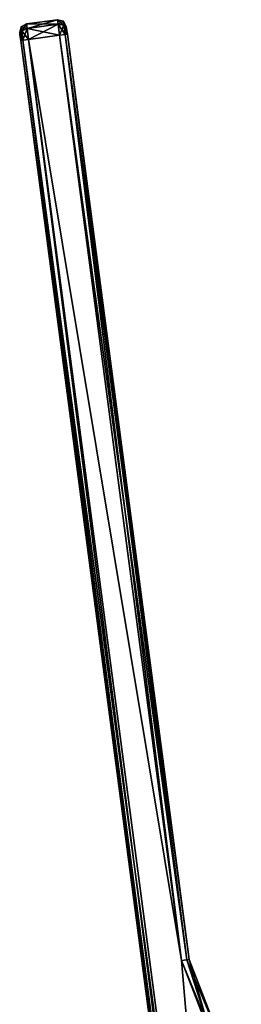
# Model space of a CAD drawing. Header units: millimetres. Extents: x -75 to 0, y -130 to 133.
# Tile 120 of 121: x -71 to -57, y 71 to 133. Entities that reach past the tile are written whole.
import ezdxf

# ---------------------------------------------------------------- set-up
doc = ezdxf.new("R2010")
doc.units = ezdxf.units.MM
doc.header["$LTSCALE"] = 65.185185
for name, color, linetype in [('406', 7, 'CONTINUOUS'), ('407', 7, 'CONTINUOUS'), ('409', 7, 'CONTINUOUS'), ('410', 7, 'CONTINUOUS'), ('411', 7, 'CONTINUOUS'), ('416', 7, 'CONTINUOUS'), ('417', 7, 'CONTINUOUS'), ('418', 7, 'CONTINUOUS'), ('419', 7, 'CONTINUOUS'), ('420', 7, 'CONTINUOUS'), ('421', 7, 'CONTINUOUS'), ('422', 7, 'CONTINUOUS'), ('423', 7, 'CONTINUOUS'), ('428', 7, 'CONTINUOUS'), ('429', 7, 'CONTINUOUS'), ('430', 7, 'CONTINUOUS'), ('431', 7, 'CONTINUOUS'), ('432', 7, 'CONTINUOUS'), ('433', 7, 'CONTINUOUS'), ('434', 7, 'CONTINUOUS')]:
    doc.layers.add(name, color=color, linetype=linetype)

msp = doc.modelspace()

# ---------------------------------------------------------------- linework, layer by layer
at = {"layer": '406', "linetype": 'CONTINUOUS'}
for points in [[(-68.635, 132.351, 22), (-70.617, 132.09, 22), (-60.869, 73.368, 22), (-68.635, 132.351, 22)], [(-70.617, 132.09, 22), (-57.045, 29, 22), (-60.869, 73.368, 22), (-70.617, 132.09, 22)], [(-60.869, 73.368, 22), (-57.045, 29, 22), (-58.716, 67.831, 22), (-60.869, 73.368, 22)]]:
    msp.add_3dface(points, dxfattribs=at)
at = {"layer": '407', "linetype": 'CONTINUOUS'}
for points in [[(-68.635, 132.351, -22), (-60.869, 73.368, -22), (-70.617, 132.09, -22), (-68.635, 132.351, -22)], [(-70.617, 132.09, -22), (-60.869, 73.368, -22), (-57.045, 29, -22), (-70.617, 132.09, -22)], [(-60.869, 73.368, -22), (-58.716, 67.831, -22), (-57.045, 29, -22), (-60.869, 73.368, -22)]]:
    msp.add_3dface(points, dxfattribs=at)
at = {"layer": '409', "linetype": 'CONTINUOUS'}
for points in [[(-71.178, 132.52, -21), (-71.159, 132.375, -21.354), (-71.178, 132.52, 21), (-71.178, 132.52, -21)], [(-71.178, 132.52, 21), (-71.159, 132.375, -21.354), (-71.159, 132.375, 21.354), (-71.178, 132.52, 21)], [(-71.159, 132.375, -21.354), (-71.113, 132.025, -21.5), (-71.159, 132.375, 21.354), (-71.159, 132.375, -21.354)], [(-71.159, 132.375, 21.354), (-71.113, 132.025, -21.5), (-71.113, 132.025, 21.5), (-71.159, 132.375, 21.354)], [(-57.541, 28.935, -21.5), (-57.541, 28.935, 21.5), (-71.113, 132.025, 21.5), (-57.541, 28.935, -21.5)], [(-71.113, 132.025, -21.5), (-57.541, 28.935, -21.5), (-71.113, 132.025, 21.5), (-71.113, 132.025, -21.5)]]:
    msp.add_3dface(points, dxfattribs=at)
at = {"layer": '410', "linetype": 'CONTINUOUS'}
for points in [[(-68.765, 133.342, -21), (-70.748, 133.081, -21), (-70.748, 133.081, 21), (-68.765, 133.342, -21)], [(-68.765, 133.342, 21), (-68.765, 133.342, -21), (-70.748, 133.081, 21), (-68.765, 133.342, 21)]]:
    msp.add_3dface(points, dxfattribs=at)
at = {"layer": '411', "linetype": 'CONTINUOUS'}
for points in [[(-68.204, 132.912, 21), (-68.185, 132.767, 21.354), (-68.204, 132.912, -21), (-68.204, 132.912, 21)], [(-68.204, 132.912, -21), (-68.185, 132.767, 21.354), (-68.185, 132.767, -21.354), (-68.204, 132.912, -21)], [(-68.139, 132.416, 21.5), (-68.139, 132.416, -21.5), (-68.185, 132.767, -21.354), (-68.139, 132.416, 21.5)], [(-68.185, 132.767, 21.354), (-68.139, 132.416, 21.5), (-68.185, 132.767, -21.354), (-68.185, 132.767, 21.354)], [(-60.374, 73.434, -21.5), (-68.139, 132.416, -21.5), (-60.374, 73.434, 21.5), (-60.374, 73.434, -21.5)], [(-60.374, 73.434, 21.5), (-68.139, 132.416, -21.5), (-68.139, 132.416, 21.5), (-60.374, 73.434, 21.5)]]:
    msp.add_3dface(points, dxfattribs=at)
at = {"layer": '416', "linetype": 'CONTINUOUS'}
for points in [[(-60.374, 73.434, -21.5), (-60.374, 73.434, 21.5), (-58.306, 68.117, 21.5), (-60.374, 73.434, -21.5)], [(-58.306, 68.117, -21.5), (-60.374, 73.434, -21.5), (-58.306, 68.117, 21.5), (-58.306, 68.117, -21.5)]]:
    msp.add_3dface(points, dxfattribs=at)
at = {"layer": '417', "linetype": 'CONTINUOUS'}
for points in [[(-70.748, 133.081, -21), (-68.765, 133.342, -21), (-68.727, 133.052, -21.707), (-70.748, 133.081, -21)], [(-70.748, 133.081, -21), (-68.727, 133.052, -21.707), (-70.71, 132.791, -21.707), (-70.748, 133.081, -21)], [(-68.727, 133.052, -21.707), (-68.635, 132.351, -22), (-70.71, 132.791, -21.707), (-68.727, 133.052, -21.707)], [(-68.635, 132.351, -22), (-70.617, 132.09, -22), (-70.71, 132.791, -21.707), (-68.635, 132.351, -22)]]:
    msp.add_3dface(points, dxfattribs=at)
at = {"layer": '418', "linetype": 'CONTINUOUS'}
for points in [[(-68.765, 133.342, 21), (-70.748, 133.081, 21), (-70.71, 132.791, 21.707), (-68.765, 133.342, 21)], [(-68.727, 133.052, 21.707), (-68.765, 133.342, 21), (-70.71, 132.791, 21.707), (-68.727, 133.052, 21.707)], [(-70.617, 132.09, 22), (-68.727, 133.052, 21.707), (-70.71, 132.791, 21.707), (-70.617, 132.09, 22)], [(-70.617, 132.09, 22), (-68.635, 132.351, 22), (-68.727, 133.052, 21.707), (-70.617, 132.09, 22)]]:
    msp.add_3dface(points, dxfattribs=at)
at = {"layer": '419', "linetype": 'CONTINUOUS'}
for points in [[(-71.113, 132.025, 21.5), (-57.396, 28.954, 21.854), (-70.968, 132.044, 21.854), (-71.113, 132.025, 21.5)], [(-71.113, 132.025, 21.5), (-57.541, 28.935, 21.5), (-57.396, 28.954, 21.854), (-71.113, 132.025, 21.5)], [(-57.045, 29, 22), (-70.617, 132.09, 22), (-70.968, 132.044, 21.854), (-57.045, 29, 22)], [(-57.396, 28.954, 21.854), (-57.045, 29, 22), (-70.968, 132.044, 21.854), (-57.396, 28.954, 21.854)]]:
    msp.add_3dface(points, dxfattribs=at)
at = {"layer": '420', "linetype": 'CONTINUOUS'}
for points in [[(-71.047, 132.642, 21.604), (-70.748, 133.081, 21), (-71.079, 132.89, 21), (-71.047, 132.642, 21.604)], [(-70.71, 132.791, 21.707), (-70.748, 133.081, 21), (-71.047, 132.642, 21.604), (-70.71, 132.791, 21.707)], [(-71.178, 132.52, 21), (-71.159, 132.375, 21.354), (-71.079, 132.89, 21), (-71.178, 132.52, 21)], [(-71.159, 132.375, 21.354), (-71.047, 132.642, 21.604), (-71.079, 132.89, 21), (-71.159, 132.375, 21.354)], [(-71.159, 132.375, 21.354), (-71.113, 132.025, 21.5), (-71.047, 132.642, 21.604), (-71.159, 132.375, 21.354)], [(-71.113, 132.025, 21.5), (-70.968, 132.044, 21.854), (-71.047, 132.642, 21.604), (-71.113, 132.025, 21.5)], [(-70.968, 132.044, 21.854), (-70.71, 132.791, 21.707), (-71.047, 132.642, 21.604), (-70.968, 132.044, 21.854)], [(-70.617, 132.09, 22), (-70.71, 132.791, 21.707), (-70.968, 132.044, 21.854), (-70.617, 132.09, 22)]]:
    msp.add_3dface(points, dxfattribs=at)
at = {"layer": '421', "linetype": 'CONTINUOUS'}
for points in [[(-70.748, 133.081, 21), (-70.748, 133.081, -21), (-71.079, 132.89, -21), (-70.748, 133.081, 21)], [(-71.079, 132.89, 21), (-70.748, 133.081, 21), (-71.079, 132.89, -21), (-71.079, 132.89, 21)], [(-71.178, 132.52, -21), (-71.178, 132.52, 21), (-71.079, 132.89, 21), (-71.178, 132.52, -21)], [(-71.178, 132.52, -21), (-71.079, 132.89, 21), (-71.079, 132.89, -21), (-71.178, 132.52, -21)]]:
    msp.add_3dface(points, dxfattribs=at)
at = {"layer": '422', "linetype": 'CONTINUOUS'}
for points in [[(-70.748, 133.081, -21), (-70.71, 132.791, -21.707), (-71.079, 132.89, -21), (-70.748, 133.081, -21)], [(-71.178, 132.52, -21), (-71.079, 132.89, -21), (-71.047, 132.642, -21.604), (-71.178, 132.52, -21)], [(-71.159, 132.375, -21.354), (-71.178, 132.52, -21), (-71.047, 132.642, -21.604), (-71.159, 132.375, -21.354)], [(-71.159, 132.375, -21.354), (-71.047, 132.642, -21.604), (-70.968, 132.044, -21.854), (-71.159, 132.375, -21.354)], [(-71.079, 132.89, -21), (-70.71, 132.791, -21.707), (-71.047, 132.642, -21.604), (-71.079, 132.89, -21)], [(-70.71, 132.791, -21.707), (-70.617, 132.09, -22), (-71.047, 132.642, -21.604), (-70.71, 132.791, -21.707)], [(-71.047, 132.642, -21.604), (-70.617, 132.09, -22), (-70.968, 132.044, -21.854), (-71.047, 132.642, -21.604)], [(-71.113, 132.025, -21.5), (-71.159, 132.375, -21.354), (-70.968, 132.044, -21.854), (-71.113, 132.025, -21.5)]]:
    msp.add_3dface(points, dxfattribs=at)
at = {"layer": '423', "linetype": 'CONTINUOUS'}
for points in [[(-57.541, 28.935, -21.5), (-71.113, 132.025, -21.5), (-70.968, 132.044, -21.854), (-57.541, 28.935, -21.5)], [(-70.968, 132.044, -21.854), (-70.617, 132.09, -22), (-57.396, 28.954, -21.854), (-70.968, 132.044, -21.854)], [(-57.541, 28.935, -21.5), (-70.968, 132.044, -21.854), (-57.396, 28.954, -21.854), (-57.541, 28.935, -21.5)], [(-70.617, 132.09, -22), (-57.045, 29, -22), (-57.396, 28.954, -21.854), (-70.617, 132.09, -22)]]:
    msp.add_3dface(points, dxfattribs=at)
at = {"layer": '428', "linetype": 'CONTINUOUS'}
for points in [[(-60.374, 73.434, -21.5), (-58.306, 68.117, -21.5), (-60.519, 73.415, -21.854), (-60.374, 73.434, -21.5)], [(-59.188, 69.274, -21.854), (-60.869, 73.368, -22), (-60.519, 73.415, -21.854), (-59.188, 69.274, -21.854)], [(-58.716, 67.831, -22), (-60.869, 73.368, -22), (-59.188, 69.274, -21.854), (-58.716, 67.831, -22)], [(-58.306, 68.117, -21.5), (-59.188, 69.274, -21.854), (-60.519, 73.415, -21.854), (-58.306, 68.117, -21.5)]]:
    msp.add_3dface(points, dxfattribs=at)
at = {"layer": '429', "linetype": 'CONTINUOUS'}
for points in [[(-60.869, 73.368, -22), (-68.635, 132.351, -22), (-68.284, 132.397, -21.854), (-60.869, 73.368, -22)], [(-68.139, 132.416, -21.5), (-60.519, 73.415, -21.854), (-68.284, 132.397, -21.854), (-68.139, 132.416, -21.5)], [(-60.519, 73.415, -21.854), (-60.869, 73.368, -22), (-68.284, 132.397, -21.854), (-60.519, 73.415, -21.854)], [(-68.139, 132.416, -21.5), (-60.374, 73.434, -21.5), (-60.519, 73.415, -21.854), (-68.139, 132.416, -21.5)]]:
    msp.add_3dface(points, dxfattribs=at)
at = {"layer": '430', "linetype": 'CONTINUOUS'}
for points in [[(-68.727, 133.052, -21.707), (-68.765, 133.342, -21), (-68.363, 132.996, -21.604), (-68.727, 133.052, -21.707)], [(-68.363, 132.996, -21.604), (-68.765, 133.342, -21), (-68.395, 133.243, -21), (-68.363, 132.996, -21.604)], [(-68.204, 132.912, -21), (-68.185, 132.767, -21.354), (-68.395, 133.243, -21), (-68.204, 132.912, -21)], [(-68.185, 132.767, -21.354), (-68.363, 132.996, -21.604), (-68.395, 133.243, -21), (-68.185, 132.767, -21.354)], [(-68.635, 132.351, -22), (-68.727, 133.052, -21.707), (-68.284, 132.397, -21.854), (-68.635, 132.351, -22)], [(-68.284, 132.397, -21.854), (-68.727, 133.052, -21.707), (-68.363, 132.996, -21.604), (-68.284, 132.397, -21.854)], [(-68.185, 132.767, -21.354), (-68.139, 132.416, -21.5), (-68.363, 132.996, -21.604), (-68.185, 132.767, -21.354)], [(-68.139, 132.416, -21.5), (-68.284, 132.397, -21.854), (-68.363, 132.996, -21.604), (-68.139, 132.416, -21.5)]]:
    msp.add_3dface(points, dxfattribs=at)
at = {"layer": '431', "linetype": 'CONTINUOUS'}
for points in [[(-68.765, 133.342, -21), (-68.765, 133.342, 21), (-68.395, 133.243, 21), (-68.765, 133.342, -21)], [(-68.395, 133.243, -21), (-68.765, 133.342, -21), (-68.395, 133.243, 21), (-68.395, 133.243, -21)], [(-68.204, 132.912, 21), (-68.204, 132.912, -21), (-68.395, 133.243, -21), (-68.204, 132.912, 21)], [(-68.204, 132.912, 21), (-68.395, 133.243, -21), (-68.395, 133.243, 21), (-68.204, 132.912, 21)]]:
    msp.add_3dface(points, dxfattribs=at)
at = {"layer": '432', "linetype": 'CONTINUOUS'}
for points in [[(-68.765, 133.342, 21), (-68.727, 133.052, 21.707), (-68.395, 133.243, 21), (-68.765, 133.342, 21)], [(-68.395, 133.243, 21), (-68.727, 133.052, 21.707), (-68.363, 132.996, 21.604), (-68.395, 133.243, 21)], [(-68.204, 132.912, 21), (-68.395, 133.243, 21), (-68.363, 132.996, 21.604), (-68.204, 132.912, 21)], [(-68.727, 133.052, 21.707), (-68.635, 132.351, 22), (-68.363, 132.996, 21.604), (-68.727, 133.052, 21.707)], [(-68.363, 132.996, 21.604), (-68.635, 132.351, 22), (-68.284, 132.397, 21.854), (-68.363, 132.996, 21.604)], [(-68.185, 132.767, 21.354), (-68.204, 132.912, 21), (-68.363, 132.996, 21.604), (-68.185, 132.767, 21.354)], [(-68.185, 132.767, 21.354), (-68.363, 132.996, 21.604), (-68.284, 132.397, 21.854), (-68.185, 132.767, 21.354)], [(-68.139, 132.416, 21.5), (-68.185, 132.767, 21.354), (-68.284, 132.397, 21.854), (-68.139, 132.416, 21.5)]]:
    msp.add_3dface(points, dxfattribs=at)
at = {"layer": '433', "linetype": 'CONTINUOUS'}
for points in [[(-68.284, 132.397, 21.854), (-68.635, 132.351, 22), (-60.519, 73.415, 21.854), (-68.284, 132.397, 21.854)], [(-68.635, 132.351, 22), (-60.869, 73.368, 22), (-60.519, 73.415, 21.854), (-68.635, 132.351, 22)], [(-60.374, 73.434, 21.5), (-68.139, 132.416, 21.5), (-68.284, 132.397, 21.854), (-60.374, 73.434, 21.5)], [(-60.374, 73.434, 21.5), (-68.284, 132.397, 21.854), (-60.519, 73.415, 21.854), (-60.374, 73.434, 21.5)]]:
    msp.add_3dface(points, dxfattribs=at)
at = {"layer": '434', "linetype": 'CONTINUOUS'}
for points in [[(-60.374, 73.434, 21.5), (-60.519, 73.415, 21.854), (-59.188, 69.274, 21.854), (-60.374, 73.434, 21.5)], [(-58.306, 68.117, 21.5), (-60.374, 73.434, 21.5), (-59.188, 69.274, 21.854), (-58.306, 68.117, 21.5)], [(-60.869, 73.368, 22), (-58.716, 67.831, 22), (-60.519, 73.415, 21.854), (-60.869, 73.368, 22)], [(-60.519, 73.415, 21.854), (-58.716, 67.831, 22), (-59.188, 69.274, 21.854), (-60.519, 73.415, 21.854)]]:
    msp.add_3dface(points, dxfattribs=at)

doc.saveas('drawing.dxf')
